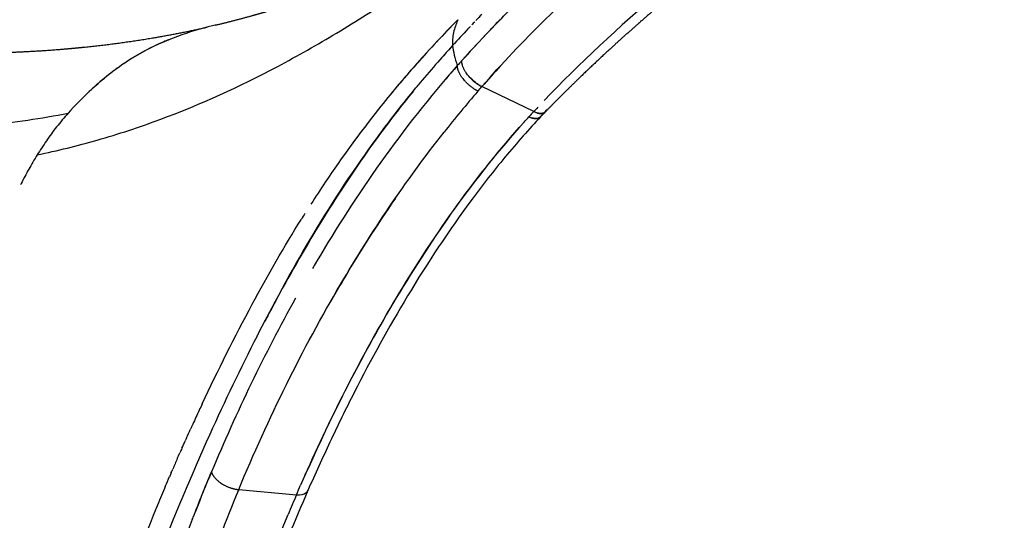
# Model space of a CAD drawing. Header units: millimetres. Extents: x 2530 to 6175, y 0 to 2613.
# Tile 55 of 76: x 4349 to 4435, y 2123 to 2167. Entities that reach past the tile are written whole.
import ezdxf

# ---------------------------------------------------------------- set-up
doc = ezdxf.new("R2010")
doc.units = ezdxf.units.MM
doc.header["$MEASUREMENT"] = 0
doc.layers.add('Crea2D$visibili$linee', color=7, linetype='Continuous', true_color=0x000000)
doc.layers.add('Crea2D$visibili$tangenti', color=7, linetype='Continuous', true_color=0x000000)

msp = doc.modelspace()

# ---------------------------------------------------------------- linework, layer by layer
at = {"layer": 'Crea2D$visibili$linee'}
for centre, radius, start, end in [((4473.999, 2085.341), 116.271, 133.76705, 138.05097), ((4550.778, 2008.587), 227.453, 135.9843, 136.65908), ((4485.484, 2074.151), 133.762, 136.73052, 137.56699), ((4552.403, 2013.046), 222.914, 136.92625, 137.70192), ((4349.054, 2299.39), 135.688, 274.87697, 274.89152), ((4450.511, 2103.437), 89.432, 137.61213, 140.48487), ((4455.64, 2101.441), 93.322, 137.5701, 138.59019), ((4560.535, 2011.936), 229.728, 138.99727, 139.42272), ((4546.628, 2021.633), 210.082, 137.8412, 138.49782), ((4350.555, 2304.352), 142.738, 272.50968, 272.51765), ((4350.573, 2305.77), 144.149, 272.48045, 272.48836), ((4390.373, 2163.621), 3.433, 217.32728, 220.65443), ((4391.128, 2164.321), 3.936, 223.32687, 237.95333), ((4376.626, 2137.79), 31.099, 133.34077, 138.13012), ((4466.706, 2093.171), 102.824, 139.13072, 141.70086), ((4457.024, 2098.044), 97.889, 141.56276, 146.1517), ((4465.614, 2092.149), 108.305, 146.09286, 147.28704), ((4489.756, 2077.763), 133.382, 149.37258, 149.40545), ((4550.506, 2046.246), 204.888, 154.9972, 155.37186), ((4550.759, 2046.106), 205.176, 155.7299, 155.80771), ((4502.852, 2070.017), 148.553, 157.23472, 158.65402), ((4551.024, 2045.992), 205.464, 157.00805, 157.06007), ((4368.44, 2129.109), 3.106, 235.30796, 238.93519), ((4551.801, 2045.668), 206.305, 157.06128, 157.55699), ((4512.043, 2065.661), 151.164, 156.6704, 157.37603), ((4559.385, 2042.65), 214.467, 157.58533, 160.78367), ((4522.425, 2062.425), 169.547, 158.9305, 160.24484)]:
    msp.add_arc(centre, radius, start, end, dxfattribs=at)
for points, weights, knots in [([(4366.202, 2166.162), (4367.258, 2166.411), (4368.309, 2166.682), (4369.354, 2166.974), (4369.892, 2167.125), (4370.428, 2167.28), (4370.962, 2167.442), (4372.434, 2167.886), (4373.893, 2168.371), (4375.337, 2168.896), (4376.66, 2169.377), (4377.97, 2169.892), (4379.266, 2170.44), (4379.642, 2170.6), (4380.017, 2170.762), (4380.391, 2170.927), (4381.183, 2171.277), (4381.968, 2171.639), (4382.748, 2172.014), (4382.966, 2172.119), (4383.454, 2172.357), (4384.469, 2172.864), (4386.355, 2173.845), (4387.948, 2174.739), (4389.012, 2175.362), (4390.02, 2175.951), (4391.019, 2176.556), (4392.009, 2177.175), (4393.004, 2177.798), (4393.994, 2178.431), (4394.977, 2179.074), (4396.014, 2179.752), (4397.047, 2180.435), (4398.078, 2181.122), (4399.217, 2181.882), (4400.358, 2182.64), (4401.501, 2183.395), (4402.837, 2184.277), (4404.181, 2185.144), (4405.536, 2185.997), (4406.319, 2186.49), (4407.107, 2186.975), (4407.899, 2187.454), (4408.772, 2187.981), (4409.651, 2188.499), (4410.536, 2189.007), (4410.63, 2189.061), (4410.74, 2189.124), (4410.864, 2189.194), (4411.752, 2189.701), (4412.647, 2190.198), (4413.547, 2190.684), (4414.751, 2191.334), (4415.964, 2191.967), (4417.185, 2192.584), (4418.616, 2193.308), (4420.057, 2194.009), (4421.509, 2194.688), (4421.623, 2194.741), (4421.752, 2194.801), (4422.014, 2194.923), (4422.13, 2194.976), (4422.247, 2195.03), (4423.716, 2195.707), (4425.198, 2196.356), (4426.693, 2196.976), (4426.776, 2197.01), (4426.859, 2197.045), (4426.943, 2197.079), (4428.187, 2197.593), (4429.441, 2198.08), (4430.705, 2198.541), (4430.875, 2198.603), (4431.057, 2198.668), (4431.252, 2198.738), (4432.333, 2199.125), (4433.424, 2199.481), (4434.524, 2199.808)], [1, 0.999864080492, 0.999864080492, 1, 0.999965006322, 0.999965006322, 1, 0.999740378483, 0.999740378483, 1, 0.999777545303, 0.999777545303, 1, 0.999980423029, 0.999980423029, 1, 0.999910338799, 0.999910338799, 1, 1, 1, 1, 1, 1, 1, 0.999929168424, 0.999929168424, 1, 0.999966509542, 0.999966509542, 1, 0.999993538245, 0.999993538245, 1, 0.999998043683, 0.999998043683, 1, 0.99996068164, 0.99996068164, 1, 0.999973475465, 0.999973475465, 1, 0.999958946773, 0.999958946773, 1, 1, 1, 1, 0.999956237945, 0.999956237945, 1, 0.999938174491, 0.999938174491, 1, 0.99991918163, 0.99991918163, 1, 1, 1, 1, 1, 1, 0.999878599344, 0.999878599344, 1, 1, 1, 1, 0.999853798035, 0.999853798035, 1, 1, 1, 1, 0.999745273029, 0.999745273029, 1], [0, 0, 0, 0, 3.25544, 3.25544, 3.25544, 4.929928, 4.929928, 4.929928, 9.541081, 9.541081, 9.541081, 13.762532, 13.762532, 13.762532, 14.988872, 14.988872, 14.988872, 17.584535, 17.584535, 17.584535, 18.311585, 19.210973, 20.989449, 24.688865, 24.688865, 24.688865, 28.19136, 28.19136, 28.19136, 31.715651, 31.715651, 31.715651, 35.431327, 35.431327, 35.431327, 39.540377, 39.540377, 39.540377, 44.341686, 44.341686, 44.341686, 47.118112, 47.118112, 47.118112, 50.17778, 50.17778, 50.17778, 50.980446, 50.980446, 50.980446, 54.049122, 54.049122, 54.049122, 58.154076, 58.154076, 58.154076, 62.963274, 62.963274, 62.963274, 63.667574, 63.667574, 64.22787, 64.22787, 64.22787, 69.080891, 69.080891, 69.080891, 69.436108, 69.436108, 69.436108, 73.472627, 73.472627, 73.472627, 74.135627, 74.135627, 74.135627, 77.578767, 77.578767, 77.578767, 77.578767]), ([(4418.522, 2178.627), (4414.094, 2175.484), (4409.795, 2172.168), (4405.631, 2168.685), (4404.616, 2167.836), (4403.625, 2166.985), (4401.69, 2165.282), (4400.749, 2164.431), (4398.045, 2161.926), (4396.359, 2160.279), (4394.787, 2158.66)], [1, 0.999476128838, 0.999476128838, 1, 1, 1, 1, 1, 1, 1, 1], [0, 0, 0, 0, 16.283744, 16.283744, 16.283744, 20.428084, 20.428084, 24.569196, 24.569196, 32.657855, 32.657855, 32.657855, 32.657855]), ([(4341.421, 2163.747), (4341.488, 2163.746), (4341.55, 2163.745), (4341.743, 2163.742), (4341.867, 2163.74), (4341.977, 2163.739), (4343.084, 2163.725), (4344.191, 2163.724), (4345.298, 2163.737), (4345.411, 2163.738), (4345.512, 2163.74), (4345.622, 2163.741), (4345.644, 2163.742), (4345.762, 2163.743), (4345.872, 2163.745), (4345.996, 2163.747), (4346.9, 2163.763), (4347.803, 2163.789), (4348.706, 2163.826), (4350.34, 2163.892), (4351.972, 2163.997), (4353.601, 2164.141), (4354.094, 2164.184), (4354.586, 2164.232), (4355.078, 2164.283), (4357.044, 2164.489), (4359.002, 2164.756), (4360.951, 2165.085), (4362.473, 2165.345), (4363.988, 2165.645), (4365.494, 2165.986)], [1, 1, 1, 1, 1, 1, 0.999949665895, 0.999949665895, 1, 1, 1, 1, 1, 1, 1, 1, 0.999954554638, 0.999954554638, 1, 0.999809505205, 0.999809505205, 1, 0.999980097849, 0.999980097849, 1, 0.999664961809, 0.999664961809, 1, 0.999755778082, 0.999755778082, 1], [4.672782, 4.672782, 4.672782, 4.672782, 4.946285, 4.946285, 5.601554, 5.601554, 5.601554, 8.922184, 8.922184, 8.922184, 9.440036, 9.440036, 9.5676, 9.5676, 10.135148, 10.135148, 10.135148, 12.846167, 12.846167, 12.846167, 17.751664, 17.751664, 17.751664, 19.236017, 19.236017, 19.236017, 25.164428, 25.164428, 25.164428, 29.795959, 29.795959, 29.795959, 29.795959])]:
    msp.add_rational_spline(points, weights, degree=3, knots=knots, dxfattribs=at)
for points, knots in [([(4389.291, 2160.844), (4392.703, 2164.759), (4396.684, 2168.672), (4402.626, 2173.8), (4404.207, 2175.11), (4405.828, 2176.403)], [0, 0, 0, 0, 0.01772771, 0.01772771, 0.02385779, 0.02385779, 0.02385779, 0.02385779]), ([(4389.943, 2165.679), (4390.061, 2165.803), (4391.106, 2166.899), (4393.166, 2168.947), (4395.467, 2171.106), (4396.786, 2172.296), (4397.058, 2172.539)], [3.1105202, 3.1105202, 3.1105202, 3.1105202, 3.1262833, 3.250068, 3.3731514, 3.4048576, 3.4048576, 3.4048576, 3.4048576]), ([(4408.947, 2172.519), (4407.557, 2171.411), (4406.195, 2170.293), (4401.112, 2165.993), (4397.702, 2162.787), (4394.696, 2159.652)], [0.3394252, 0.3394252, 0.3394252, 0.3394252, 0.5, 0.5, 0.953125, 0.953125, 0.953125, 0.953125]), ([(4387.205, 2166.634), (4386.593, 2166.009), (4385.382, 2164.745), (4383.055, 2162.19), (4381.405, 2160.226), (4380.349, 2158.897)], [0.0000126, 0.0000126, 0.0000126, 0.0000126, 0.03125, 0.0625, 0.1239706, 0.1239706, 0.1239706, 0.1239706]), ([(4366.202, 2166.161), (4365.876, 2166.084), (4364.511, 2165.74), (4363.169, 2165.302), (4362.172, 2164.897)], [3.402228, 3.402228, 3.402228, 3.402228, 3.4425847, 3.5716718, 3.5716718, 3.5716718, 3.5716718]), ([(4355.283, 2160.407), (4355.369, 2160.489), (4356.374, 2161.435), (4358.418, 2163.088), (4360.75, 2164.317), (4362.028, 2164.84), (4362.172, 2164.897)], [3.1010614, 3.1010614, 3.1010614, 3.1010614, 3.1149882, 3.2625953, 3.4095986, 3.4282415, 3.4282415, 3.4282415, 3.4282415]), ([(4362.167, 2164.895), (4362.026, 2164.838), (4360.752, 2164.304), (4358.431, 2163.064), (4356.47, 2161.5), (4355.544, 2160.651)], [3.5719063, 3.5719063, 3.5719063, 3.5719063, 3.5901129, 3.7376412, 3.8850076, 3.8850076, 3.8850076, 3.8850076]), ([(4386.759, 2164.404), (4386.265, 2163.855), (4385.244, 2162.722), (4384.269, 2161.572), (4383.776, 2160.975)], [0, 0, 0, 0, 0.02650979, 0.05468829, 0.05468829, 0.05468829, 0.05468829]), ([(4388.957, 2161.041), (4388.625, 2161.262), (4388.304, 2161.553), (4388.011, 2161.92), (4387.969, 2161.975), (4387.93, 2162.031)], [1.125, 1.125, 1.125, 1.125, 1.5, 1.5, 1.5662947, 1.5662947, 1.5662947, 1.5662947]), ([(4369.825, 2139.248), (4369.879, 2139.354), (4371.418, 2142.362), (4374.611, 2148.187), (4379.165, 2155.122), (4382.412, 2159.321), (4383.639, 2160.811), (4383.776, 2160.976)], [-0.3795955, -0.3795955, -0.3795955, -0.3795955, -0.375, -0.25, -0.125, -0.0625, -0.0546875, -0.0546875, -0.0546875, -0.0546875]), ([(4383.378, 2160.49), (4383.375, 2160.486), (4382.29, 2159.155), (4379.172, 2155.12), (4374.966, 2148.692), (4371.953, 2143.312), (4370.603, 2140.749), (4370.491, 2140.535)], [0.062329, 0.062329, 0.062329, 0.062329, 0.0625044, 0.1250064, 0.2499768, 0.351809, 0.36107, 0.36107, 0.36107, 0.36107]), ([(4320.791, 2157.857), (4321.795, 2157.77), (4323.599, 2157.611), (4326.832, 2157.36), (4331.828, 2157.064), (4338.583, 2156.949), (4346.266, 2157.384), (4351.142, 2158.096), (4353.468, 2158.548)], [0, 0, 0, 0, 3.022918, 5.433381, 9.729908, 18.034011, 25.690712, 32.79898, 32.79898, 32.79898, 32.79898]), ([(4353.468, 2158.546), (4353.129, 2158.154), (4352.452, 2157.37), (4351.564, 2156.153), (4351.047, 2155.345), (4350.789, 2154.942)], [4, 4, 4, 4, 4.33356, 4.667161, 5, 5, 5, 5]), ([(4392.943, 2157.772), (4388.635, 2152.987), (4385.048, 2147.859), (4378.764, 2137.347), (4376.05, 2131.957), (4373.598, 2126.354)], [0.0155968, 0.0155968, 0.0155968, 0.0155968, 0.5, 0.5, 0.9765487, 0.9765487, 0.9765487, 0.9765487]), ([(4394.372, 2158.224), (4393.866, 2157.686), (4392.819, 2156.538), (4390.807, 2154.193), (4387.284, 2149.7), (4384.589, 2145.608), (4382.859, 2142.733), (4381.218, 2140.007), (4379.687, 2137.225), (4377.52, 2132.969), (4376.819, 2131.535), (4375.486, 2128.708), (4374.852, 2127.316), (4374.233, 2125.911)], [0, 0, 0, 0, 2.217052, 4.6603, 9.269312, 19.338172, 19.338172, 19.338172, 31.235057, 31.235057, 37.192723, 37.192723, 42.864005, 42.864005, 42.864005, 42.864005]), ([(4368.235, 2125.973), (4370.807, 2132.167), (4373.716, 2138.071), (4379.723, 2148.262), (4382.644, 2152.635), (4386.012, 2156.898)], [0, 0, 0, 0, 0.02461307, 0.02461307, 0.04384203, 0.04384203, 0.04384203, 0.04384203]), ([(4373.964, 2127.181), (4376.329, 2132.496), (4378.928, 2137.615), (4384.962, 2147.698), (4388.419, 2152.658), (4392.529, 2157.306)], [3.046875, 3.046875, 3.046875, 3.046875, 3.5, 3.5, 3.9686946, 3.9686946, 3.9686946, 3.9686946]), ([(4350.788, 2154.941), (4350.535, 2154.523), (4350.027, 2153.684), (4349.581, 2152.822), (4349.37, 2152.378), (4349.351, 2152.339)], [4, 4, 4, 4, 4.3295384, 4.6622073, 4.6946435, 4.6946435, 4.6946435, 4.6946435]), ([(4381.814, 2151.206), (4380.146, 2148.787), (4378.592, 2146.332), (4376.805, 2143.308), (4376.492, 2142.77), (4376.184, 2142.23)], [1.2825909, 1.2825909, 1.2825909, 1.2825909, 1.5, 1.5, 1.546875, 1.546875, 1.546875, 1.546875]), ([(4365.078, 2133.398), (4366.454, 2136.323), (4369.164, 2141.739), (4372.169, 2146.977), (4373.667, 2149.382)], [1.5156422, 1.5156422, 1.5156422, 1.5156422, 1.63229, 1.7352992, 1.7352992, 1.7352992, 1.7352992]), ([(4369.823, 2139.248), (4368.39, 2136.455), (4365.364, 2130.147), (4361.558, 2121.101), (4358.565, 2112.915), (4356.663, 2107.056), (4355.707, 2103.831), (4355.327, 2102.501)], [0.379592, 0.379592, 0.379592, 0.379592, 0.4999849, 0.6476569, 0.7499853, 0.8205449, 0.8693853, 0.8693853, 0.8693853, 0.8693853]), ([(4364.212, 2123.377), (4364.241, 2123.451), (4364.781, 2124.839), (4365.341, 2126.206), (4365.872, 2127.5)], [3.87472, 3.87472, 3.87472, 3.87472, 3.8813537, 4, 4, 4, 4]), ([(4368.235, 2125.973), (4367.128, 2123.309), (4366.093, 2120.571), (4364.14, 2114.993), (4363.222, 2112.154), (4360.615, 2103.515), (4359.072, 2097.596), (4357.481, 2091.627)], [0, 0, 0, 0, 0.25, 0.25, 0.5, 0.5, 1, 1, 1, 1]), ([(4374.232, 2125.908), (4373.087, 2123.302), (4372.001, 2120.637), (4369.929, 2115.197), (4368.945, 2112.425), (4368.005, 2109.607), (4367.064, 2106.784), (4366.17, 2103.917), (4364.454, 2098.17), (4363.631, 2095.295), (4362.812, 2092.393)], [0.004014, 0.004014, 0.004014, 0.004014, 10.501029, 10.501029, 21.008062, 21.008062, 21.008062, 31.530296, 31.530296, 41.818367, 41.818367, 41.818367, 41.818367]), ([(4362.099, 2092.007), (4363.733, 2097.897), (4365.367, 2103.676), (4368.799, 2114.276), (4370.559, 2119.134), (4372.511, 2123.812)], [2, 2, 2, 2, 2.5, 2.5, 2.9453492, 2.9453492, 2.9453492, 2.9453492])]:
    msp.add_open_spline(points, degree=3, knots=knots, dxfattribs=at)
for points in [[(4388.674, 2166.456), (4388.591, 2166.369), (4388.508, 2166.282), (4388.425, 2166.195)], [(4389.285, 2167.093), (4389.111, 2166.913), (4388.939, 2166.734), (4388.767, 2166.554)], [(4388.287, 2166.049), (4388.22, 2165.978), (4388.153, 2165.907), (4388.087, 2165.836)], [(4387.164, 2162.659), (4382.334, 2157.178), (4378.418, 2151.515), (4374.981, 2145.714)], [(4389.062, 2160.974), (4389.055, 2160.978), (4389.048, 2160.982), (4389.041, 2160.987)], [(4389.14, 2160.927), (4389.134, 2160.93), (4389.129, 2160.933), (4389.124, 2160.936)], [(4389.216, 2160.883), (4389.213, 2160.885), (4389.211, 2160.887), (4389.208, 2160.888)], [(4394.131, 2159.059), (4394.012, 2158.933), (4393.894, 2158.807), (4393.776, 2158.682)], [(4394.102, 2158.558), (4394.501, 2158.459), (4394.823, 2158.584), (4394.904, 2158.883)], [(4394.784, 2158.658), (4394.648, 2158.516), (4394.512, 2158.373), (4394.378, 2158.229)], [(4392.944, 2157.771), (4393.082, 2157.925), (4393.222, 2158.079), (4393.362, 2158.233)], [(4394.491, 2158.453), (4394.408, 2158.126), (4394.036, 2158.002), (4393.584, 2158.144)], [(4373.969, 2149.864), (4373.867, 2149.704), (4373.767, 2149.543), (4373.666, 2149.382)], [(4374.942, 2145.648), (4374.835, 2145.466), (4374.727, 2145.284), (4374.621, 2145.102)], [(4373.163, 2142.551), (4370.459, 2137.699), (4368.06, 2132.709), (4365.872, 2127.5)], [(4365.079, 2133.397), (4364.992, 2133.213), (4364.906, 2133.029), (4364.819, 2132.844)], [(4364.257, 2131.628), (4364.192, 2131.487), (4364.128, 2131.346), (4364.064, 2131.205)], [(4363.717, 2130.441), (4363.832, 2130.697), (4363.948, 2130.951), (4364.064, 2131.206)], [(4363.317, 2129.548), (4363.412, 2129.761), (4363.507, 2129.974), (4363.603, 2130.187)], [(4362.921, 2128.652), (4362.996, 2128.823), (4363.072, 2128.994), (4363.147, 2129.165)], [(4363.317, 2129.548), (4363.26, 2129.42), (4363.204, 2129.293), (4363.147, 2129.165)], [(4362.921, 2128.652), (4362.789, 2128.352), (4362.658, 2128.053), (4362.528, 2127.752)], [(4361.882, 2126.246), (4362.004, 2126.534), (4362.127, 2126.822), (4362.25, 2127.109)], [(4362.398, 2127.452), (4362.349, 2127.338), (4362.299, 2127.223), (4362.25, 2127.109)], [(4362.398, 2127.452), (4362.441, 2127.552), (4362.485, 2127.652), (4362.528, 2127.752)], [(4373.238, 2125.525), (4373.358, 2125.802), (4373.478, 2126.078), (4373.599, 2126.354)]]:
    msp.add_open_spline(points, degree=3, dxfattribs=at)
for points, weights in [([(4387.524, 2163.065), (4387.526, 2162.604), (4387.929, 2162.03)], [1, 0.85835343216, 0.84064761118]), ([(4387.643, 2161.539), (4387.171, 2162.157), (4387.164, 2162.659)], [0.838667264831, 0.847635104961, 1]), ([(4388.951, 2160.452), (4388.287, 2160.778), (4387.769, 2161.384)], [1, 0.847640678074, 0.838667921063]), ([(4389.061, 2160.972), (4389.092, 2160.953), (4389.124, 2160.935)], [0.944985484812, 0.95157169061, 0.958563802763]), ([(4389.139, 2160.926), (4389.173, 2160.906), (4389.207, 2160.888)], [0.962058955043, 0.969931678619, 0.978304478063]), ([(4389.216, 2160.883), (4389.254, 2160.863), (4389.291, 2160.844)], [0.980397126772, 0.989882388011, 1]), ([(4394.785, 2158.658), (4394.464, 2158.338), (4393.776, 2158.682)], [0.887045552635, 0.819272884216, 1]), ([(4393.362, 2158.233), (4394.062, 2157.894), (4394.378, 2158.229)], [1, 0.817558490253, 0.888156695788]), ([(4365.872, 2127.5), (4366.041, 2126.991), (4366.672, 2126.555)], [1, 0.853389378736, 0.844736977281]), ([(4366.837, 2126.448), (4367.507, 2126.043), (4368.235, 2125.973)], [0.844737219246, 0.853391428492, 1])]:
    msp.add_rational_spline(points, weights, degree=2, dxfattribs=at)
at = {"layer": 'Crea2D$visibili$tangenti'}
for p, q in [((4393.776, 2158.682), (4389.291, 2160.844)), ((4368.235, 2125.973), (4373.238, 2125.525))]:
    msp.add_line(p, q, dxfattribs=at)
msp.add_arc((4328.539, 2251.983), 107.585, 299.66926, 299.67612, dxfattribs=at)
for points, knots in [([(4350.789, 2154.942), (4352.536, 2155.301), (4356.122, 2156.183), (4363.179, 2158.504), (4370.097, 2161.666), (4376.813, 2165.487), (4381.838, 2168.689), (4385.854, 2171.465), (4389.985, 2174.41), (4393.298, 2176.821), (4397.441, 2179.756), (4400.611, 2181.888), (4403.782, 2183.762), (4406.1, 2184.955), (4408.247, 2185.873), (4409.658, 2186.335), (4410.336, 2186.517)], [0, 0, 0, 0, 5.349532, 11.07199, 22.267298, 28.11822, 34.247322, 40.137017, 42.765866, 49.463873, 52.431103, 57.997353, 60.920379, 63.475899, 65.814509, 67.92192, 67.92192, 67.92192, 67.92192]), ([(4387.206, 2166.634), (4387.101, 2166.349), (4386.837, 2165.726), (4386.718, 2164.894), (4386.759, 2164.404)], [0.0005256, 0.0005256, 0.0005256, 0.0005256, 0.5, 1, 1, 1, 1]), ([(4386.759, 2164.404), (4386.793, 2164.134), (4386.859, 2163.593), (4387.062, 2162.97), (4387.164, 2162.659)], [-6, -6, -6, -6, -5.499103, -5, -5, -5, -5]), ([(4373.238, 2125.525), (4373.585, 2125.492), (4373.892, 2125.56), (4374.146, 2125.766), (4374.197, 2125.833), (4374.231, 2125.909)], [-4, -4, -4, -4, -3.5, -3.5, -3.3125, -3.3125, -3.3125, -3.3125])]:
    msp.add_open_spline(points, degree=3, knots=knots, dxfattribs=at)
for points in [[(4387.522, 2163.063), (4387.401, 2162.927), (4387.282, 2162.793), (4387.164, 2162.659)], [(4388.951, 2160.452), (4389.064, 2160.583), (4389.177, 2160.713), (4389.291, 2160.844)], [(4393.776, 2158.682), (4393.637, 2158.533), (4393.499, 2158.383), (4393.362, 2158.233)]]:
    msp.add_open_spline(points, degree=3, dxfattribs=at)

doc.saveas('drawing.dxf')
